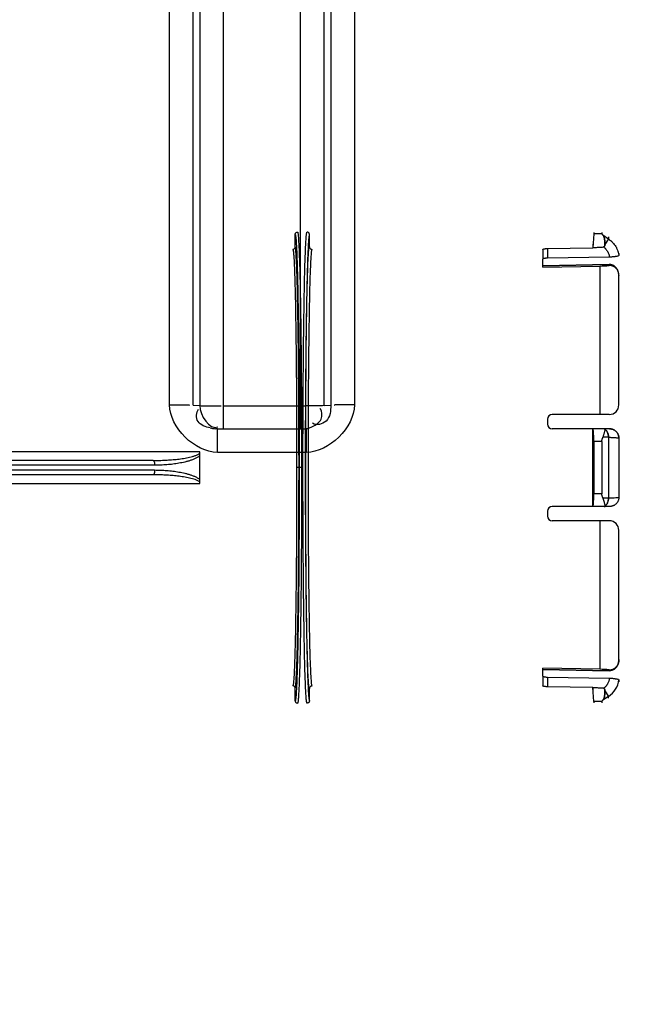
# Model space of a CAD drawing. Header units: millimetres. Extents: x 0 to 297, y 0 to 210.
# Tile 105 of 256: x 146.499 to 147.424, y 92.41 to 93.857. Entities that reach past the tile are written whole.
import ezdxf

# ---------------------------------------------------------------- set-up
doc = ezdxf.new("R2010")
doc.units = ezdxf.units.MM
doc.header["$LTSCALE"] = 16.335
doc.layers.get('0').update_dxf_attribs({"linetype": 'CONTINUOUS'})
doc.layers.add('01_GLOBAL', color=7, linetype='CONTINUOUS')
doc.layers.add('INTFCLR_144815', color=7, linetype='CONTINUOUS')

msp = doc.modelspace()

# ---------------------------------------------------------------- linework, layer by layer
at = {"color": 9, "linetype": 'Continuous'}
for p, q in [((146.7982, 93.2556), (146.7982, 94.7598)), ((146.9114, 93.2556), (146.9114, 94.7598)), ((146.7189, 93.291), (146.7189, 94.7569)), ((146.7536, 93.2907), (146.7536, 94.7561)), ((146.7635, 94.7565), (146.7635, 93.2898)), ((146.9461, 93.2898), (146.9461, 94.7565)), ((146.956, 94.7561), (146.956, 93.2907)), ((146.9907, 94.7569), (146.9907, 93.291)), ((146.7536, 93.2907), (146.7635, 93.2898)), ((146.7982, 93.2894), (146.9114, 93.2894)), ((146.9461, 93.2898), (146.956, 93.2907)), ((146.7894, 93.221), (146.7894, 93.2556)), ((146.9202, 93.221), (146.9202, 93.2556)), ((146.8548, 93.221), (146.7894, 93.221)), ((146.9202, 93.221), (146.8548, 93.221))]:
    msp.add_line(p, q, dxfattribs=at)
at = {"color": 7, "linetype": 'Continuous'}
for p, q in [((146.7894, 93.2556), (146.7863, 93.2558)), ((146.7894, 93.2556), (146.9202, 93.2556)), ((146.9233, 93.2558), (146.9202, 93.2556))]:
    msp.add_line(p, q, dxfattribs=at)
msp.add_circle((146.8548, 92.1345), 2.66, dxfattribs=at)
at = {"color": 9, "linetype": 'Continuous'}
for centre, radius, start, end in [((146.8548, 92.1345), 2.6259, 92.9675, 177.0325), ((146.8548, 92.1345), 2.6259, 2.9675, 87.0325), ((146.7857, 94.4723), 1.1828, 270.2015, 270.435), ((146.9239, 94.4722), 1.1828, 269.565, 269.7941), ((146.7909, 93.3079), 0.0523, 256.5767, 260.4711), ((146.7903, 93.304), 0.0484, 260.4308, 265.2438), ((146.9094, 93.3011), 0.0464, 283.7408, 289.3622), ((146.9099, 93.2998), 0.0451, 289.3247, 295.139)]:
    msp.add_arc(centre, radius, start, end, dxfattribs=at)
for points, knots in [([(146.7189, 93.291), (146.7267, 93.291), (146.7286, 93.2913), (146.7499, 93.2907), (146.748, 93.2907)], [0, 0, 0, 0, 0.80408, 1, 1, 1, 1]), ([(146.7787, 93.257), (146.7721, 93.2586), (146.7572, 93.2627), (146.758, 93.2798), (146.7616, 93.2848)], [0, 0, 0, 0, 0.526549, 1, 1, 1, 1]), ([(146.7635, 93.2898), (146.7663, 93.2895), (146.7751, 93.2896), (146.7839, 93.2895), (146.7899, 93.2895)], [0, 0, 0, 0, 0.323299, 1, 1, 1, 1]), ([(146.9461, 93.2898), (146.9433, 93.2895), (146.9344, 93.2896), (146.9256, 93.2895), (146.9196, 93.2895)], [0, 0, 0, 0, 0.323324, 1, 1, 1, 1]), ([(146.929, 93.259), (146.9341, 93.2614), (146.9447, 93.2679), (146.9433, 93.2814), (146.9403, 93.2858)], [0, 0, 0, 0, 0.513072, 1, 1, 1, 1]), ([(146.956, 93.2907), (146.956, 93.2825), (146.955, 93.2651), (146.9346, 93.26), (146.9291, 93.2639)], [0, 0, 0, 0, 0.54721, 1, 1, 1, 1]), ([(146.9907, 93.291), (146.9829, 93.291), (146.981, 93.2913), (146.9597, 93.2907), (146.9616, 93.2907)], [0, 0, 0, 0, 0.804078, 1, 1, 1, 1])]:
    msp.add_open_spline(points, degree=3, knots=knots, dxfattribs=at)
for points in [[(146.7894, 93.221), (146.7563, 93.221), (146.7189, 93.2579), (146.7189, 93.291)], [(146.7635, 93.2898), (146.7635, 93.2761), (146.7774, 93.2535), (146.7901, 93.2585)], [(146.9907, 93.291), (146.9907, 93.2579), (146.9533, 93.221), (146.9202, 93.221)]]:
    msp.add_open_spline(points, degree=3, dxfattribs=at)
at = {"layer": '01_GLOBAL', "color": 7, "linetype": 'Continuous'}
msp.add_circle((146.8548, 92.1345), 2.695, dxfattribs=at)
at = {"layer": 'INTFCLR_144815', "color": 6, "linetype": 'Continuous'}
for p, q in [((147.3428, 93.5445), (147.3428, 93.5423)), ((147.3547, 93.5445), (147.3547, 93.5423)), ((146.9036, 93.5228), (146.9036, 93.5413)), ((146.9246, 93.5233), (146.9246, 93.5413)), ((147.3428, 93.5423), (147.3415, 93.522)), ((147.2746, 93.5208), (147.3415, 93.522)), ((147.3415, 93.527), (147.3415, 93.522)), ((147.2676, 93.4933), (147.2676, 93.5051)), ((147.3658, 93.5082), (147.2746, 93.5066)), ((147.3796, 93.5137), (147.3796, 93.5107)), ((147.2676, 93.4955), (147.3653, 93.4974)), ((147.3653, 93.4974), (147.2676, 93.4955)), ((147.2676, 93.4933), (147.3516, 93.4949)), ((147.3516, 93.4949), (147.3516, 93.2768)), ((147.3796, 93.2908), (147.3796, 93.4808)), ((147.2746, 93.2698), (147.2746, 93.2628)), ((147.3656, 93.2768), (147.2816, 93.2768)), ((147.3582, 93.2558), (147.2816, 93.2558)), ((147.3415, 93.1416), (147.3415, 93.2557)), ((147.3601, 93.2557), (147.3415, 93.2557)), ((147.3582, 93.2558), (147.3595, 93.2558)), ((147.3601, 93.2557), (147.3588, 93.2558)), ((147.3596, 93.2551), (147.3596, 93.2551)), ((147.3596, 93.2549), (147.3596, 93.2548)), ((147.3796, 93.2421), (147.3796, 93.1553)), ((147.3428, 93.237), (147.3428, 93.1603)), ((147.3547, 93.2371), (147.3547, 93.1603)), ((146.7636, 93.1752), (146.7636, 93.2221)), ((147.3582, 93.1415), (147.2816, 93.1415)), ((147.3601, 93.1416), (147.3415, 93.1416)), ((147.3582, 93.1415), (147.3595, 93.1416)), ((147.3601, 93.1416), (147.3588, 93.1415)), ((147.3596, 93.1425), (147.3596, 93.1424)), ((147.3596, 93.1422), (147.3597, 93.142)), ((147.3596, 93.1422), (147.3597, 93.1421)), ((147.2746, 93.1345), (147.2746, 93.1275)), ((147.3656, 93.1205), (147.2816, 93.1205)), ((147.3516, 93.1205), (147.3516, 92.9024)), ((147.3796, 92.9165), (147.3796, 93.1065)), ((147.2676, 92.8922), (147.2676, 92.904)), ((147.3516, 92.9024), (147.2676, 92.904)), ((147.3653, 92.8999), (147.2676, 92.9018)), ((147.2676, 92.9018), (147.3653, 92.8999)), ((147.2746, 92.8907), (147.3658, 92.8891)), ((147.3796, 92.8866), (147.3796, 92.8837)), ((146.9036, 92.856), (146.9036, 92.8745)), ((146.9246, 92.856), (146.9246, 92.874)), ((147.3415, 92.8753), (147.2746, 92.8765)), ((147.3415, 92.8753), (147.3415, 92.8703)), ((147.3428, 92.855), (147.3415, 92.8753)), ((147.3428, 92.855), (147.3428, 92.8529)), ((147.3547, 92.855), (147.3547, 92.8529))]:
    msp.add_line(p, q, dxfattribs=at)
at = {"layer": 'INTFCLR_144815', "color": 9, "linetype": 'Continuous'}
for p, q in [((147.3547, 93.5423), (147.3428, 93.5423)), ((147.356, 93.5407), (147.3645, 93.5349)), ((147.3645, 93.5349), (147.359, 93.5268)), ((147.3645, 93.5378), (147.3645, 93.5349)), ((147.2676, 93.5194), (147.2676, 93.5051)), ((147.2746, 93.5208), (147.2746, 93.5066)), ((147.3653, 93.4974), (147.3653, 93.4959)), ((147.3796, 93.4813), (147.3796, 93.4808)), ((147.3658, 93.2558), (147.3582, 93.2558)), ((147.3645, 93.2433), (147.3561, 93.2433)), ((147.3645, 93.2433), (147.3645, 93.154)), ((147.3547, 93.2371), (147.3428, 93.237)), ((146.7636, 93.2221), (146.2976, 93.2221)), ((146.6949, 93.2092), (146.2934, 93.2092)), ((146.6968, 93.2022), (146.2953, 93.2022)), ((146.9093, 93.1987), (146.9058, 93.1987)), ((146.9131, 93.1987), (146.9096, 93.1987)), ((146.6949, 93.1882), (146.2934, 93.1882)), ((146.2953, 93.1952), (146.6968, 93.1952)), ((146.3045, 93.1752), (146.7636, 93.1752)), ((147.3547, 93.1603), (147.3428, 93.1603)), ((147.3645, 93.154), (147.3561, 93.154)), ((147.3658, 93.1415), (147.3582, 93.1415)), ((147.3796, 92.9165), (147.3796, 92.916)), ((147.2676, 92.8922), (147.2676, 92.8779)), ((147.3653, 92.9015), (147.3653, 92.8999)), ((147.2746, 92.8907), (147.2746, 92.8765)), ((147.359, 92.8705), (147.3645, 92.8624)), ((147.3547, 92.855), (147.3428, 92.855)), ((147.3645, 92.8624), (147.356, 92.8566)), ((147.3645, 92.8595), (147.3645, 92.8624))]:
    msp.add_line(p, q, dxfattribs=at)
at = {"layer": 'INTFCLR_144815', "color": 6, "linetype": 'Continuous'}
for points in [[(147.3596, 93.2549), (147.3596, 93.255), (147.3596, 93.2551), (147.3597, 93.2553)], [(147.3597, 93.2554), (147.3597, 93.2555), (147.3597, 93.2555), (147.3597, 93.2555), (147.3597, 93.2556), (147.3598, 93.2556), (147.3598, 93.2556), (147.3598, 93.2556), (147.3598, 93.2557), (147.3598, 93.2557), (147.3599, 93.2557), (147.3599, 93.2557), (147.3599, 93.2557), (147.36, 93.2557), (147.36, 93.2557), (147.3601, 93.2557)], [(147.3597, 93.2554), (147.3597, 93.2554), (147.3597, 93.2553)], [(147.3596, 93.1422), (147.3596, 93.1422), (147.3596, 93.1423), (147.3596, 93.1424)], [(147.3597, 93.142), (147.3597, 93.1419), (147.3597, 93.1419)], [(147.3601, 93.1416), (147.36, 93.1416), (147.36, 93.1416), (147.3599, 93.1416), (147.3599, 93.1416), (147.3599, 93.1416), (147.3598, 93.1416), (147.3598, 93.1417), (147.3598, 93.1417), (147.3598, 93.1417), (147.3598, 93.1417), (147.3597, 93.1418), (147.3597, 93.1418), (147.3597, 93.1418), (147.3597, 93.1419), (147.3597, 93.1419)]]:
    msp.add_lwpolyline(points, dxfattribs=at)
for centre, radius, start, end in [((146.9281, 93.5233), 0.0035, 180.0385, 270.9713), ((147.1474, 96.6512), 3.1629, 273.7011, 273.9506), ((147.1547, 96.5433), 3.0547, 273.6967, 273.955), ((147.3656, 93.2908), 0.014, 270, 360), ((147.2816, 93.2698), 0.007, 90, 180), ((147.2816, 93.2628), 0.007, 180, 270), ((147.2816, 93.1345), 0.007, 90, 180), ((147.2816, 93.1275), 0.007, 180, 270), ((147.3656, 93.1065), 0.014, 0, 90), ((147.1474, 89.7461), 3.1628, 86.0494, 86.2989), ((147.1547, 89.854), 3.0547, 86.045, 86.3033), ((146.9281, 92.874), 0.0035, 89.027, 179.9632)]:
    msp.add_arc(centre, radius, start, end, dxfattribs=at)
at = {"layer": 'INTFCLR_144815', "color": 9, "linetype": 'Continuous'}
msp.add_arc((147.3449, 92.8915), 0.0351, 304.0767, 352.0917, dxfattribs=at)
at = {"layer": 'INTFCLR_144815', "color": 6, "linetype": 'Continuous'}
for points, knots in [([(146.9036, 93.5413), (146.9036, 93.5417), (146.9037, 93.5424), (146.9042, 93.5434), (146.9053, 93.5445), (146.9064, 93.5448), (146.9071, 93.5448)], [0, 0, 0, 0, 0.198197, 0.394348, 0.626319, 1, 1, 1, 1]), ([(146.9246, 93.5413), (146.9246, 93.5417), (146.9245, 93.5424), (146.924, 93.5434), (146.9229, 93.5445), (146.9218, 93.5448), (146.9211, 93.5448)], [0, 0, 0, 0, 0.198526, 0.394909, 0.626594, 1, 1, 1, 1]), ([(147.356, 93.5407), (147.3565, 93.5402), (147.3572, 93.5393), (147.3578, 93.5378), (147.3582, 93.5366), (147.3585, 93.5352), (147.3587, 93.5337), (147.3589, 93.5321), (147.359, 93.5304), (147.3591, 93.5286), (147.3591, 93.5274), (147.359, 93.5268)], [0, 0, 0, 0, 0.14708, 0.229403, 0.318962, 0.416274, 0.521602, 0.634277, 0.75369, 0.877505, 1, 1, 1, 1]), ([(147.359, 93.5268), (147.3591, 93.5274), (147.3591, 93.5286), (147.359, 93.5303), (147.3589, 93.532), (147.3588, 93.5337), (147.3585, 93.5352), (147.3582, 93.5366), (147.3578, 93.5378), (147.3572, 93.5392), (147.3566, 93.5402), (147.356, 93.5407)], [0, 0, 0, 0, 0.118967, 0.241785, 0.360938, 0.474219, 0.580337, 0.678619, 0.769065, 0.8518, 1, 1, 1, 1]), ([(146.9036, 93.5228), (146.9036, 93.5224), (146.9035, 93.5217), (146.9029, 93.5206), (146.9018, 93.5196), (146.9007, 93.5193), (146.9002, 93.5193)], [0, 0, 0, 0, 0.196479, 0.405658, 0.697597, 1, 1, 1, 1]), ([(147.2676, 93.5194), (147.2676, 93.5198), (147.2686, 93.5201), (147.2697, 93.5204), (147.2712, 93.5206), (147.2728, 93.5208), (147.274, 93.5208), (147.2746, 93.5208)], [0, 0, 0, 0, 0.162204, 0.321152, 0.52262, 0.754069, 1, 1, 1, 1]), ([(147.3415, 93.522), (147.3422, 93.5221), (147.3436, 93.5222), (147.3458, 93.5224), (147.3482, 93.5226), (147.3509, 93.5228), (147.3539, 93.5229), (147.356, 93.523), (147.3571, 93.5231)], [0, 0, 0, 0, 0.12978, 0.268229, 0.420246, 0.591663, 0.784149, 1, 1, 1, 1]), ([(147.359, 93.5268), (147.359, 93.5265), (147.3589, 93.5256), (147.3588, 93.5241), (147.3578, 93.5231), (147.3571, 93.5231)], [0, 0, 0, 0, 0.259558, 0.564233, 1, 1, 1, 1]), ([(147.3571, 93.5231), (147.3575, 93.5231), (147.3584, 93.5234), (147.3589, 93.525), (147.359, 93.5261), (147.359, 93.5268)], [0, 0, 0, 0, 0.240892, 0.538588, 1, 1, 1, 1]), ([(147.2746, 93.5066), (147.274, 93.5066), (147.2728, 93.5065), (147.2712, 93.5064), (147.2697, 93.5062), (147.2686, 93.5059), (147.2676, 93.5055), (147.2676, 93.5051)], [0, 0, 0, 0, 0.245523, 0.476015, 0.676786, 0.835535, 1, 1, 1, 1]), ([(147.3796, 93.5107), (147.3796, 93.5101), (147.3781, 93.5097), (147.3765, 93.5092), (147.3747, 93.5089), (147.3731, 93.5087), (147.3718, 93.5086), (147.3703, 93.5084), (147.3689, 93.5083), (147.3673, 93.5082), (147.3663, 93.5082), (147.3658, 93.5082)], [0, 0, 0, 0, 0.116414, 0.23685, 0.393417, 0.482971, 0.578652, 0.679418, 0.784012, 0.891264, 1, 1, 1, 1]), ([(147.3796, 93.4813), (147.3796, 93.4818), (147.3796, 93.4827), (147.3794, 93.484), (147.3792, 93.4854), (147.3788, 93.4867), (147.3782, 93.4883), (147.3776, 93.4896), (147.3767, 93.4911), (147.3756, 93.4925), (147.3745, 93.4936), (147.3732, 93.4948), (147.3719, 93.4957), (147.3703, 93.4965), (147.3687, 93.497), (147.3671, 93.4973), (147.366, 93.4974), (147.3653, 93.4974)], [0, 0, 0, 0, 0.060584, 0.113906, 0.160978, 0.242612, 0.287197, 0.367079, 0.430508, 0.498674, 0.586845, 0.632513, 0.714984, 0.789719, 0.858372, 0.920477, 1, 1, 1, 1]), ([(147.3796, 93.4808), (147.3796, 93.4812), (147.3796, 93.4821), (147.3794, 93.4834), (147.3792, 93.4847), (147.3789, 93.4858), (147.3785, 93.4869), (147.3779, 93.4882), (147.3772, 93.4896), (147.3762, 93.491), (147.3752, 93.492), (147.3742, 93.493), (147.3732, 93.4938), (147.372, 93.4944), (147.371, 93.4949), (147.3699, 93.4953), (147.3689, 93.4956), (147.3673, 93.4959), (147.3661, 93.4959), (147.3653, 93.4959)], [0, 0, 0, 0, 0.0574, 0.113935, 0.168768, 0.221256, 0.27098, 0.317679, 0.401399, 0.472708, 0.533192, 0.584766, 0.649764, 0.704604, 0.753576, 0.800044, 0.846923, 0.897439, 1, 1, 1, 1]), ([(147.3428, 93.237), (147.3428, 93.2377), (147.3428, 93.2391), (147.3427, 93.2412), (147.3427, 93.2432), (147.3426, 93.2451), (147.3426, 93.2469), (147.3425, 93.2486), (147.3424, 93.2501), (147.3423, 93.2514), (147.3422, 93.2529), (147.3419, 93.2542), (147.3419, 93.2555), (147.3415, 93.2557)], [0, 0, 0, 0, 0.112813, 0.223202, 0.329895, 0.431941, 0.528256, 0.617788, 0.699546, 0.77285, 0.836881, 0.93457, 1, 1, 1, 1]), ([(147.3561, 93.2433), (147.3564, 93.2439), (147.3568, 93.245), (147.3574, 93.2466), (147.358, 93.2482), (147.3584, 93.2496), (147.3588, 93.2512), (147.3592, 93.2529), (147.3594, 93.2542), (147.3596, 93.2548)], [0, 0, 0, 0, 0.152914, 0.29887, 0.436381, 0.564154, 0.674685, 0.830174, 1, 1, 1, 1]), ([(147.3796, 93.2421), (147.3796, 93.2426), (147.3795, 93.2436), (147.3793, 93.2451), (147.3789, 93.2466), (147.3783, 93.2481), (147.3775, 93.2494), (147.3766, 93.2507), (147.3756, 93.2518), (147.3744, 93.2529), (147.3732, 93.2537), (147.3718, 93.2545), (147.3704, 93.2551), (147.3689, 93.2555), (147.3674, 93.2557), (147.3663, 93.2558), (147.3658, 93.2558)], [0, 0, 0, 0, 0.07197, 0.143873, 0.215652, 0.287247, 0.358702, 0.43002, 0.501311, 0.572477, 0.643609, 0.714724, 0.785914, 0.857153, 0.928495, 1, 1, 1, 1]), ([(147.3658, 93.2558), (147.3663, 93.2558), (147.3674, 93.2557), (147.3689, 93.2555), (147.3704, 93.2551), (147.3718, 93.2545), (147.3732, 93.2537), (147.3744, 93.2528), (147.3756, 93.2518), (147.3766, 93.2507), (147.3775, 93.2494), (147.3783, 93.2481), (147.3789, 93.2466), (147.3793, 93.2451), (147.3795, 93.2436), (147.3796, 93.2426), (147.3796, 93.2421)], [0, 0, 0, 0, 0.071734, 0.143316, 0.214699, 0.285905, 0.356993, 0.428093, 0.499205, 0.570416, 0.641648, 0.71305, 0.784613, 0.856317, 0.928109, 1, 1, 1, 1]), ([(147.3547, 93.2371), (147.3547, 93.2375), (147.3547, 93.2383), (147.3549, 93.2396), (147.3552, 93.2408), (147.3556, 93.2421), (147.3559, 93.2429), (147.3561, 93.2433)], [0, 0, 0, 0, 0.194297, 0.389447, 0.586654, 0.788497, 1, 1, 1, 1]), ([(147.3415, 93.1416), (147.3419, 93.1418), (147.3419, 93.1431), (147.3422, 93.1444), (147.3423, 93.1459), (147.3424, 93.1472), (147.3425, 93.1488), (147.3426, 93.1504), (147.3426, 93.1522), (147.3427, 93.1541), (147.3427, 93.1561), (147.3428, 93.1582), (147.3428, 93.1596), (147.3428, 93.1603)], [0, 0, 0, 0, 0.065297, 0.162826, 0.226847, 0.300065, 0.381883, 0.471414, 0.567814, 0.669921, 0.776716, 0.887171, 1, 1, 1, 1]), ([(147.3561, 93.154), (147.3559, 93.1544), (147.3556, 93.1553), (147.3552, 93.1565), (147.3549, 93.1578), (147.3547, 93.159), (147.3547, 93.1598), (147.3547, 93.1603)], [0, 0, 0, 0, 0.211633, 0.415634, 0.613623, 0.808115, 1, 1, 1, 1]), ([(147.3596, 93.1425), (147.3595, 93.143), (147.3593, 93.1439), (147.3589, 93.1456), (147.3585, 93.1474), (147.358, 93.1492), (147.3574, 93.1507), (147.3568, 93.1524), (147.3564, 93.1535), (147.3561, 93.154)], [0, 0, 0, 0, 0.116539, 0.240625, 0.439132, 0.566345, 0.702868, 0.847823, 1, 1, 1, 1]), ([(147.3796, 93.1553), (147.3796, 93.1547), (147.3795, 93.1537), (147.3793, 93.1522), (147.3789, 93.1507), (147.3783, 93.1492), (147.3775, 93.1479), (147.3766, 93.1466), (147.3756, 93.1455), (147.3744, 93.1445), (147.3732, 93.1436), (147.3718, 93.1428), (147.3704, 93.1423), (147.3689, 93.1418), (147.3674, 93.1416), (147.3663, 93.1415), (147.3658, 93.1415)], [0, 0, 0, 0, 0.07197, 0.143873, 0.215652, 0.287247, 0.358702, 0.43002, 0.501311, 0.572477, 0.643609, 0.714724, 0.785914, 0.857153, 0.928495, 1, 1, 1, 1]), ([(147.3653, 92.9015), (147.3658, 92.9014), (147.3668, 92.9014), (147.3681, 92.9016), (147.3692, 92.9018), (147.3703, 92.9021), (147.3713, 92.9025), (147.3724, 92.9031), (147.3736, 92.9038), (147.3747, 92.9047), (147.3757, 92.9058), (147.3767, 92.907), (147.3776, 92.9085), (147.3784, 92.9101), (147.3789, 92.9115), (147.3792, 92.9127), (147.3794, 92.9139), (147.3796, 92.9152), (147.3796, 92.9161), (147.3796, 92.9165)], [0, 0, 0, 0, 0.065084, 0.119969, 0.168929, 0.215359, 0.2623, 0.312803, 0.37049, 0.440014, 0.495872, 0.561594, 0.639036, 0.729215, 0.778962, 0.831389, 0.886179, 0.942664, 1, 1, 1, 1]), ([(147.3796, 92.916), (147.3796, 92.9155), (147.3796, 92.9146), (147.3794, 92.9131), (147.3791, 92.9117), (147.3787, 92.9103), (147.3781, 92.9089), (147.3775, 92.9076), (147.3768, 92.9064), (147.3761, 92.9054), (147.3751, 92.9042), (147.3739, 92.9031), (147.3726, 92.9021), (147.3713, 92.9014), (147.3701, 92.9008), (147.3689, 92.9004), (147.3672, 92.9), (147.3661, 92.8999), (147.3653, 92.8999)], [0, 0, 0, 0, 0.059155, 0.119768, 0.181361, 0.243362, 0.305044, 0.365598, 0.424084, 0.478578, 0.527602, 0.611793, 0.681941, 0.741438, 0.792342, 0.855118, 0.905559, 1, 1, 1, 1]), ([(147.2676, 92.8922), (147.2676, 92.8918), (147.2686, 92.8915), (147.2698, 92.8912), (147.2712, 92.8909), (147.2728, 92.8908), (147.274, 92.8907), (147.2746, 92.8907)], [0, 0, 0, 0, 0.164479, 0.323455, 0.524464, 0.755097, 1, 1, 1, 1]), ([(146.9036, 92.8745), (146.9036, 92.8749), (146.9035, 92.8756), (146.9029, 92.8768), (146.9018, 92.8777), (146.9007, 92.878), (146.9002, 92.878)], [0, 0, 0, 0, 0.196479, 0.405658, 0.697597, 1, 1, 1, 1]), ([(147.2746, 92.8765), (147.274, 92.8765), (147.2728, 92.8766), (147.2712, 92.8767), (147.2697, 92.8769), (147.2686, 92.8772), (147.2676, 92.8775), (147.2676, 92.8779)], [0, 0, 0, 0, 0.246522, 0.477823, 0.67907, 0.837815, 1, 1, 1, 1]), ([(147.3658, 92.8891), (147.3663, 92.8891), (147.3674, 92.8891), (147.3689, 92.889), (147.3704, 92.8889), (147.3718, 92.8888), (147.3731, 92.8886), (147.3744, 92.8884), (147.3759, 92.8882), (147.3774, 92.8877), (147.3796, 92.8875), (147.3796, 92.8866)], [0, 0, 0, 0, 0.109251, 0.21702, 0.321963, 0.422868, 0.518611, 0.608208, 0.69057, 0.829833, 1, 1, 1, 1]), ([(147.3571, 92.8742), (147.3558, 92.8743), (147.3534, 92.8744), (147.3499, 92.8746), (147.3468, 92.8748), (147.344, 92.875), (147.3423, 92.8752), (147.3415, 92.8753)], [0, 0, 0, 0, 0.250846, 0.473616, 0.671694, 0.847279, 1, 1, 1, 1]), ([(147.359, 92.8705), (147.3591, 92.8699), (147.3591, 92.8687), (147.359, 92.867), (147.3589, 92.8653), (147.3588, 92.8637), (147.3585, 92.8621), (147.3582, 92.8608), (147.3578, 92.8595), (147.3572, 92.8581), (147.3566, 92.8571), (147.356, 92.8566)], [0, 0, 0, 0, 0.118967, 0.241785, 0.360938, 0.474219, 0.580337, 0.678619, 0.769065, 0.8518, 1, 1, 1, 1]), ([(147.356, 92.8566), (147.3565, 92.8571), (147.3572, 92.8581), (147.3578, 92.8595), (147.3582, 92.8607), (147.3585, 92.8621), (147.3587, 92.8636), (147.3589, 92.8652), (147.359, 92.8669), (147.3591, 92.8687), (147.3591, 92.8699), (147.359, 92.8705)], [0, 0, 0, 0, 0.14708, 0.229403, 0.318962, 0.416274, 0.521602, 0.634277, 0.75369, 0.877505, 1, 1, 1, 1]), ([(147.3571, 92.8742), (147.3575, 92.8742), (147.3584, 92.8739), (147.3589, 92.8723), (147.359, 92.8712), (147.359, 92.8705)], [0, 0, 0, 0, 0.240892, 0.538588, 1, 1, 1, 1]), ([(147.359, 92.8705), (147.359, 92.8709), (147.3589, 92.8717), (147.3588, 92.8732), (147.3578, 92.8742), (147.3571, 92.8742)], [0, 0, 0, 0, 0.259558, 0.564233, 1, 1, 1, 1]), ([(146.9036, 92.856), (146.9036, 92.8556), (146.9037, 92.8549), (146.9042, 92.8539), (146.9053, 92.8528), (146.9064, 92.8525), (146.9071, 92.8525)], [0, 0, 0, 0, 0.198197, 0.394348, 0.62632, 1, 1, 1, 1]), ([(146.9246, 92.856), (146.9246, 92.8556), (146.9245, 92.8549), (146.924, 92.8539), (146.9229, 92.8528), (146.9218, 92.8525), (146.9211, 92.8525)], [0, 0, 0, 0, 0.198526, 0.394909, 0.626593, 1, 1, 1, 1])]:
    msp.add_open_spline(points, degree=3, knots=knots, dxfattribs=at)
at = {"layer": 'INTFCLR_144815', "color": 9, "linetype": 'Continuous'}
for points, knots in [([(146.9071, 93.5448), (146.9073, 93.5448), (146.9075, 93.5442), (146.9077, 93.5432), (146.908, 93.5412), (146.9083, 93.5385), (146.9085, 93.5348), (146.9089, 93.5284), (146.9094, 93.5184), (146.9099, 93.504), (146.9104, 93.4867), (146.9109, 93.4666), (146.9113, 93.4438), (146.9117, 93.4187), (146.9121, 93.3914), (146.9124, 93.3622), (146.9126, 93.3315), (146.9128, 93.2994), (146.913, 93.2664), (146.9131, 93.2327), (146.9131, 93.21), (146.9131, 93.1987)], [0, 0, 0, 0, 0.001256, 0.004331, 0.010002, 0.018066, 0.028514, 0.041324, 0.073906, 0.115504, 0.165717, 0.224057, 0.289957, 0.362776, 0.441804, 0.526271, 0.615355, 0.708188, 0.803864, 0.901452, 1, 1, 1, 1]), ([(146.9211, 92.8525), (146.921, 92.8525), (146.9208, 92.853), (146.9206, 92.8539), (146.9203, 92.8557), (146.92, 92.8583), (146.9197, 92.8618), (146.9193, 92.8681), (146.9188, 92.878), (146.9183, 92.8923), (146.9178, 92.9095), (146.9173, 92.9296), (146.9169, 92.9524), (146.9165, 92.9776), (146.9161, 93.0049), (146.9158, 93.0342), (146.9156, 93.0651), (146.9154, 93.0973), (146.9152, 93.1305), (146.9151, 93.1644), (146.9151, 93.1987), (146.9151, 93.2329), (146.9152, 93.2668), (146.9154, 93.3), (146.9156, 93.3322), (146.9158, 93.3631), (146.9161, 93.3924), (146.9165, 93.4198), (146.9169, 93.4449), (146.9173, 93.4677), (146.9178, 93.4878), (146.9183, 93.5051), (146.9188, 93.5193), (146.9193, 93.5292), (146.9197, 93.5355), (146.92, 93.539), (146.9203, 93.5416), (146.9206, 93.5434), (146.9208, 93.5443), (146.921, 93.5448), (146.9211, 93.5448)], [0, 0, 0, 0, 0.000532, 0.001788, 0.004429, 0.008281, 0.01334, 0.019596, 0.035639, 0.056257, 0.081248, 0.110367, 0.143328, 0.179806, 0.219441, 0.261843, 0.306593, 0.353251, 0.401356, 0.450433, 0.5, 0.549567, 0.598644, 0.646749, 0.693407, 0.738157, 0.780559, 0.820194, 0.856672, 0.889632, 0.918752, 0.943743, 0.964361, 0.980404, 0.98666, 0.991719, 0.995571, 0.998212, 0.999468, 1, 1, 1, 1]), ([(146.9036, 93.5413), (146.9038, 93.5413), (146.904, 93.5407), (146.9042, 93.5397), (146.9045, 93.5377), (146.9048, 93.535), (146.905, 93.5315), (146.9055, 93.5251), (146.9059, 93.5152), (146.9064, 93.5009), (146.9069, 93.4838), (146.9074, 93.4639), (146.9078, 93.4413), (146.9082, 93.4164), (146.9086, 93.3894), (146.9089, 93.3606), (146.9091, 93.3301), (146.9093, 93.2984), (146.9095, 93.2657), (146.9096, 93.2323), (146.9096, 93.2099), (146.9096, 93.1987)], [0, 0, 0, 0, 0.001259, 0.00434, 0.010012, 0.018078, 0.028526, 0.041336, 0.073919, 0.115517, 0.165729, 0.224069, 0.289968, 0.362786, 0.441812, 0.526279, 0.615361, 0.708192, 0.803867, 0.901453, 1, 1, 1, 1]), ([(146.9246, 93.5413), (146.9245, 93.5413), (146.9243, 93.5408), (146.9241, 93.54), (146.9238, 93.5381), (146.9235, 93.5355), (146.9232, 93.5321), (146.9228, 93.5258), (146.9223, 93.516), (146.9218, 93.502), (146.9213, 93.4849), (146.9208, 93.465), (146.9204, 93.4425), (146.92, 93.4175), (146.9196, 93.3904), (146.9193, 93.3615), (146.9191, 93.3309), (146.9189, 93.299), (146.9187, 93.2661), (146.9186, 93.2325), (146.9186, 93.1987), (146.9186, 93.1648), (146.9187, 93.1312), (146.9189, 93.0984), (146.9191, 93.0665), (146.9193, 93.0359), (146.9196, 93.0069), (146.92, 92.9798), (146.9204, 92.9549), (146.9208, 92.9323), (146.9213, 92.9124), (146.9218, 92.8954), (146.9223, 92.8813), (146.9228, 92.8715), (146.9232, 92.8652), (146.9235, 92.8618), (146.9238, 92.8592), (146.9241, 92.8574), (146.9243, 92.8565), (146.9245, 92.856), (146.9246, 92.856)], [0, 0, 0, 0, 0.000533, 0.001793, 0.004434, 0.008287, 0.013346, 0.019602, 0.035646, 0.056263, 0.081254, 0.110373, 0.143334, 0.179811, 0.219445, 0.261846, 0.306596, 0.353253, 0.401357, 0.450434, 0.5, 0.549566, 0.598643, 0.646747, 0.693404, 0.738154, 0.780555, 0.820189, 0.856666, 0.889627, 0.918746, 0.943737, 0.964355, 0.980398, 0.986654, 0.991714, 0.995566, 0.998207, 0.999467, 1, 1, 1, 1]), ([(147.3645, 93.5349), (147.3656, 93.5342), (147.3671, 93.533), (147.369, 93.5313), (147.3718, 93.5285), (147.3741, 93.5254), (147.376, 93.5221), (147.3771, 93.5197), (147.3781, 93.5173), (147.3788, 93.5148), (147.3793, 93.5128), (147.3795, 93.5114), (147.3796, 93.5107)], [0, 0, 0, 0, 0.131466, 0.197739, 0.263741, 0.525492, 0.591589, 0.657638, 0.789416, 0.855496, 0.921181, 1, 1, 1, 1]), ([(146.9002, 93.5193), (146.9003, 93.5193), (146.9005, 93.5187), (146.9007, 93.5178), (146.901, 93.5159), (146.9013, 93.5134), (146.9015, 93.5101), (146.9019, 93.5041), (146.9024, 93.4948), (146.9029, 93.4815), (146.9033, 93.4655), (146.9038, 93.4468), (146.9042, 93.4257), (146.9045, 93.4025), (146.9049, 93.3772), (146.9052, 93.3502), (146.9054, 93.3217), (146.9056, 93.292), (146.9057, 93.2614), (146.9058, 93.2302), (146.9058, 93.2092), (146.9058, 93.1987)], [0, 0, 0, 0, 0.00126, 0.004338, 0.010006, 0.018067, 0.028512, 0.041318, 0.073894, 0.115487, 0.165696, 0.224033, 0.289932, 0.362751, 0.44178, 0.52625, 0.615337, 0.708173, 0.803854, 0.901447, 1, 1, 1, 1]), ([(146.9093, 93.1987), (146.9093, 93.2093), (146.9092, 93.2305), (146.9092, 93.2621), (146.909, 93.293), (146.9088, 93.323), (146.9086, 93.3518), (146.9083, 93.3791), (146.908, 93.4047), (146.9076, 93.4282), (146.9072, 93.4495), (146.9068, 93.4684), (146.9063, 93.4846), (146.9058, 93.498), (146.9053, 93.5074), (146.905, 93.5135), (146.9047, 93.5168), (146.9044, 93.5194), (146.9042, 93.5213), (146.904, 93.5222), (146.9037, 93.5228), (146.9036, 93.5228)], [0, 0, 0, 0, 0.098555, 0.196149, 0.291831, 0.384668, 0.473757, 0.558228, 0.637258, 0.710077, 0.775977, 0.834315, 0.884525, 0.926118, 0.958694, 0.9715, 0.981944, 0.990005, 0.995671, 0.998743, 1, 1, 1, 1]), ([(146.9246, 92.874), (146.9245, 92.874), (146.9243, 92.8745), (146.9241, 92.8753), (146.9238, 92.8771), (146.9236, 92.8795), (146.9233, 92.8828), (146.9229, 92.8887), (146.9224, 92.898), (146.922, 92.9114), (146.9215, 92.9276), (146.921, 92.9464), (146.9206, 92.9678), (146.9202, 92.9914), (146.9199, 93.017), (146.9196, 93.0445), (146.9194, 93.0735), (146.9192, 93.1037), (146.919, 93.1348), (146.919, 93.1666), (146.9189, 93.1987), (146.919, 93.2307), (146.919, 93.2625), (146.9192, 93.2937), (146.9194, 93.3239), (146.9196, 93.3528), (146.9199, 93.3803), (146.9202, 93.4059), (146.9206, 93.4296), (146.921, 93.4509), (146.9215, 93.4698), (146.922, 93.4859), (146.9224, 93.4993), (146.9229, 93.5086), (146.9233, 93.5145), (146.9236, 93.5178), (146.9238, 93.5202), (146.9241, 93.522), (146.9243, 93.5228), (146.9245, 93.5233), (146.9246, 93.5233)], [0, 0, 0, 0, 0.000541, 0.001807, 0.004459, 0.00832, 0.013389, 0.019653, 0.035709, 0.056337, 0.081334, 0.110456, 0.143416, 0.17989, 0.219519, 0.261911, 0.306651, 0.353296, 0.401386, 0.450449, 0.5, 0.549551, 0.598614, 0.646704, 0.693349, 0.738089, 0.780481, 0.82011, 0.856584, 0.889544, 0.918666, 0.943663, 0.964291, 0.980347, 0.986611, 0.99168, 0.995541, 0.998193, 0.999459, 1, 1, 1, 1]), ([(146.9282, 93.5198), (146.9281, 93.5198), (146.9278, 93.5193), (146.9276, 93.5185), (146.9274, 93.5168), (146.9271, 93.5143), (146.9269, 93.5111), (146.9265, 93.5052), (146.926, 93.496), (146.9255, 93.4828), (146.925, 93.4668), (146.9246, 93.4482), (146.9242, 93.4271), (146.9238, 93.4037), (146.9235, 93.3783), (146.9232, 93.3512), (146.9229, 93.3225), (146.9227, 93.2926), (146.9226, 93.2618), (146.9225, 93.2304), (146.9225, 93.1987), (146.9225, 93.1669), (146.9226, 93.1355), (146.9227, 93.1047), (146.9229, 93.0748), (146.9232, 93.0461), (146.9235, 93.019), (146.9238, 92.9936), (146.9242, 92.9703), (146.9246, 92.9491), (146.925, 92.9305), (146.9255, 92.9145), (146.926, 92.9013), (146.9265, 92.8921), (146.9269, 92.8862), (146.9271, 92.883), (146.9274, 92.8805), (146.9276, 92.8788), (146.9278, 92.878), (146.9281, 92.8775), (146.9282, 92.8775)], [0, 0, 0, 0, 0.000543, 0.001812, 0.004464, 0.008327, 0.013395, 0.01966, 0.035716, 0.056344, 0.081341, 0.110463, 0.143422, 0.179896, 0.219524, 0.261916, 0.306654, 0.353298, 0.401388, 0.45045, 0.5, 0.54955, 0.598612, 0.646702, 0.693346, 0.738084, 0.780476, 0.820104, 0.856578, 0.889537, 0.918659, 0.943656, 0.964284, 0.98034, 0.986605, 0.991673, 0.995536, 0.998188, 0.999457, 1, 1, 1, 1]), ([(147.3571, 93.5231), (147.3576, 93.5227), (147.3584, 93.5221), (147.3594, 93.5212), (147.361, 93.5195), (147.3624, 93.5177), (147.3636, 93.5156), (147.3643, 93.5142), (147.3648, 93.5128), (147.3653, 93.5113), (147.3655, 93.5101), (147.3657, 93.509), (147.3658, 93.5084), (147.3658, 93.5082)], [0, 0, 0, 0, 0.100061, 0.165846, 0.231631, 0.494773, 0.560559, 0.626344, 0.757915, 0.823701, 0.889486, 0.968858, 1, 1, 1, 1]), ([(147.3596, 93.2548), (147.36, 93.2545), (147.3609, 93.2537), (147.362, 93.2522), (147.363, 93.2502), (147.3638, 93.248), (147.3643, 93.2457), (147.3645, 93.2441), (147.3645, 93.2433)], [0, 0, 0, 0, 0.120339, 0.274719, 0.446013, 0.628802, 0.815896, 1, 1, 1, 1]), ([(147.3645, 93.2433), (147.3644, 93.2446), (147.3641, 93.2469), (147.3631, 93.2502), (147.3616, 93.2529), (147.3603, 93.2543), (147.3596, 93.2548)], [0, 0, 0, 0, 0.288565, 0.557416, 0.795998, 1, 1, 1, 1]), ([(147.3645, 93.2433), (147.3653, 93.2433), (147.3668, 93.2432), (147.3688, 93.2432), (147.3715, 93.243), (147.3741, 93.2429), (147.3772, 93.2425), (147.3787, 93.2424), (147.3796, 93.2421)], [0, 0, 0, 0, 0.162046, 0.298114, 0.388675, 0.694373, 0.813109, 1, 1, 1, 1]), ([(146.6949, 93.2092), (146.6979, 93.2092), (146.7039, 93.2092), (146.7129, 93.2096), (146.7219, 93.2102), (146.7293, 93.2109), (146.7352, 93.2116), (146.7396, 93.2123), (146.744, 93.2131), (146.7483, 93.214), (146.7519, 93.2148), (146.7546, 93.2156), (146.7567, 93.2163), (146.7587, 93.2171), (146.761, 93.2181), (146.7627, 93.2191), (146.7636, 93.2198)], [0, 0, 0, 0, 0.128441, 0.256537, 0.384363, 0.512002, 0.575792, 0.639391, 0.702578, 0.765324, 0.827601, 0.858564, 0.88922, 0.919291, 0.948708, 1, 1, 1, 1]), ([(146.7636, 93.2162), (146.7633, 93.2159), (146.7623, 93.2151), (146.7607, 93.214), (146.7587, 93.2129), (146.7566, 93.2119), (146.7539, 93.2107), (146.7503, 93.2094), (146.746, 93.208), (146.7416, 93.2069), (146.7372, 93.2059), (146.7313, 93.2048), (146.7238, 93.2037), (146.7149, 93.2028), (146.7058, 93.2023), (146.6998, 93.2022), (146.6968, 93.2022)], [0, 0, 0, 0, 0.019655, 0.052511, 0.085388, 0.118402, 0.151382, 0.216949, 0.282323, 0.347697, 0.413175, 0.47861, 0.609046, 0.739256, 0.869507, 1, 1, 1, 1]), ([(146.6949, 93.2092), (146.6953, 93.2092), (146.6962, 93.2079), (146.6965, 93.2064), (146.6967, 93.2047), (146.6968, 93.2034), (146.6968, 93.2026), (146.6968, 93.2022)], [0, 0, 0, 0, 0.155411, 0.487272, 0.656018, 0.830019, 1, 1, 1, 1]), ([(146.9058, 93.1987), (146.9058, 93.1881), (146.9058, 93.1671), (146.9057, 93.1359), (146.9056, 93.1053), (146.9054, 93.0756), (146.9052, 93.0471), (146.9049, 93.0201), (146.9045, 92.9949), (146.9042, 92.9716), (146.9038, 92.9505), (146.9033, 92.9319), (146.9029, 92.9158), (146.9024, 92.9025), (146.9019, 92.8932), (146.9015, 92.8873), (146.9013, 92.8839), (146.901, 92.8814), (146.9007, 92.8795), (146.9005, 92.8786), (146.9003, 92.878), (146.9002, 92.878)], [0, 0, 0, 0, 0.098553, 0.196146, 0.291827, 0.384663, 0.47375, 0.55822, 0.637249, 0.710068, 0.775967, 0.834304, 0.884513, 0.926106, 0.958682, 0.971488, 0.981933, 0.989994, 0.995662, 0.99874, 1, 1, 1, 1]), ([(146.9096, 93.1987), (146.9096, 93.1874), (146.9096, 93.165), (146.9095, 93.1316), (146.9093, 93.0989), (146.9091, 93.0672), (146.9089, 93.0367), (146.9086, 93.0079), (146.9082, 92.9809), (146.9078, 92.956), (146.9074, 92.9335), (146.9069, 92.9135), (146.9064, 92.8964), (146.9059, 92.8822), (146.9055, 92.8722), (146.905, 92.8659), (146.9048, 92.8623), (146.9045, 92.8596), (146.9042, 92.8576), (146.904, 92.8566), (146.9038, 92.856), (146.9036, 92.856)], [0, 0, 0, 0, 0.098547, 0.196133, 0.291808, 0.384639, 0.473721, 0.558188, 0.637214, 0.710032, 0.775931, 0.834271, 0.884483, 0.926081, 0.958664, 0.971474, 0.981922, 0.989988, 0.99566, 0.998741, 1, 1, 1, 1]), ([(146.9036, 92.8745), (146.9037, 92.8745), (146.904, 92.8751), (146.9042, 92.876), (146.9044, 92.8779), (146.9047, 92.8805), (146.905, 92.8839), (146.9053, 92.8899), (146.9058, 92.8993), (146.9063, 92.9127), (146.9068, 92.9289), (146.9072, 92.9478), (146.9076, 92.9691), (146.908, 92.9926), (146.9083, 93.0182), (146.9086, 93.0455), (146.9088, 93.0743), (146.909, 93.1043), (146.9092, 93.1352), (146.9092, 93.1668), (146.9093, 93.188), (146.9093, 93.1987)], [0, 0, 0, 0, 0.001257, 0.004329, 0.009995, 0.018056, 0.0285, 0.041306, 0.073882, 0.115475, 0.165685, 0.224023, 0.289923, 0.362742, 0.441772, 0.526243, 0.615332, 0.708169, 0.803851, 0.901445, 1, 1, 1, 1]), ([(146.9131, 93.1987), (146.9131, 93.1873), (146.9131, 93.1646), (146.913, 93.1309), (146.9128, 93.0979), (146.9126, 93.0659), (146.9124, 93.0351), (146.9121, 93.0059), (146.9117, 92.9786), (146.9113, 92.9535), (146.9109, 92.9308), (146.9104, 92.9106), (146.9099, 92.8933), (146.9094, 92.8789), (146.9089, 92.8689), (146.9085, 92.8625), (146.9083, 92.8588), (146.908, 92.8561), (146.9077, 92.8541), (146.9075, 92.8531), (146.9073, 92.8525), (146.9071, 92.8525)], [0, 0, 0, 0, 0.098548, 0.196136, 0.291812, 0.384645, 0.473729, 0.558196, 0.637224, 0.710043, 0.775943, 0.834283, 0.884495, 0.926094, 0.958676, 0.971485, 0.981934, 0.989998, 0.995669, 0.998744, 1, 1, 1, 1]), ([(146.6968, 93.1952), (146.6968, 93.1947), (146.6968, 93.1939), (146.6967, 93.1922), (146.6964, 93.1904), (146.6959, 93.1889), (146.6952, 93.1882), (146.6949, 93.1882)], [0, 0, 0, 0, 0.169524, 0.343014, 0.663283, 0.887126, 1, 1, 1, 1]), ([(146.7636, 93.1775), (146.7632, 93.1778), (146.7622, 93.1785), (146.7605, 93.1794), (146.7586, 93.1803), (146.756, 93.1813), (146.7525, 93.1823), (146.7483, 93.1834), (146.744, 93.1843), (146.7381, 93.1853), (146.7308, 93.1863), (146.7219, 93.1872), (146.7129, 93.1877), (146.7039, 93.1881), (146.6979, 93.1882), (146.6949, 93.1882)], [0, 0, 0, 0, 0.022619, 0.051519, 0.081324, 0.111743, 0.173138, 0.235248, 0.298009, 0.361358, 0.48861, 0.616, 0.743645, 0.871623, 1, 1, 1, 1]), ([(146.6968, 93.1952), (146.6998, 93.1952), (146.7058, 93.195), (146.7148, 93.1945), (146.7238, 93.1936), (146.7327, 93.1923), (146.7401, 93.1908), (146.746, 93.1893), (146.7503, 93.188), (146.7545, 93.1864), (146.758, 93.1848), (146.7606, 93.1833), (146.7623, 93.1822), (146.7633, 93.1814), (146.7636, 93.1811)], [0, 0, 0, 0, 0.130441, 0.260583, 0.390623, 0.520817, 0.651587, 0.717132, 0.782523, 0.847913, 0.913648, 0.946895, 0.980178, 1, 1, 1, 1]), ([(147.3645, 93.154), (147.3644, 93.1528), (147.3641, 93.1504), (147.3631, 93.1471), (147.3616, 93.1444), (147.3603, 93.143), (147.3596, 93.1425)], [0, 0, 0, 0, 0.288565, 0.557416, 0.795998, 1, 1, 1, 1]), ([(147.3596, 93.1425), (147.36, 93.1428), (147.3609, 93.1436), (147.362, 93.1451), (147.363, 93.1471), (147.3638, 93.1493), (147.3643, 93.1516), (147.3645, 93.1532), (147.3645, 93.154)], [0, 0, 0, 0, 0.120339, 0.274719, 0.446013, 0.628802, 0.815896, 1, 1, 1, 1]), ([(147.3645, 93.154), (147.3653, 93.154), (147.3668, 93.1541), (147.3688, 93.1542), (147.3715, 93.1543), (147.3741, 93.1545), (147.3772, 93.1548), (147.3787, 93.1549), (147.3796, 93.1553)], [0, 0, 0, 0, 0.162046, 0.298114, 0.388675, 0.694373, 0.813109, 1, 1, 1, 1]), ([(147.3658, 92.8891), (147.3658, 92.8889), (147.3657, 92.8883), (147.3655, 92.8872), (147.3652, 92.886), (147.3646, 92.8838), (147.3636, 92.8817), (147.3624, 92.8797), (147.3615, 92.8784), (147.3599, 92.8765), (147.3583, 92.875), (147.3571, 92.8742)], [0, 0, 0, 0, 0.03081, 0.110484, 0.176241, 0.241997, 0.505024, 0.57078, 0.636537, 0.76805, 1, 1, 1, 1])]:
    msp.add_open_spline(points, degree=3, knots=knots, dxfattribs=at)
at = {"layer": 'INTFCLR_144815', "color": 6, "linetype": 'Continuous'}
for points in [[(147.3547, 93.5423), (147.3547, 93.5418), (147.3552, 93.5415), (147.3555, 93.5412)], [(147.356, 93.5407), (147.3557, 93.541), (147.3552, 93.5412), (147.3552, 93.5416)], [(147.3547, 92.855), (147.3547, 92.8555), (147.3552, 92.8558), (147.3555, 92.8562)], [(147.356, 92.8566), (147.3557, 92.8564), (147.3552, 92.8562), (147.3552, 92.8557)]]:
    msp.add_open_spline(points, degree=3, dxfattribs=at)

doc.saveas('drawing.dxf')
